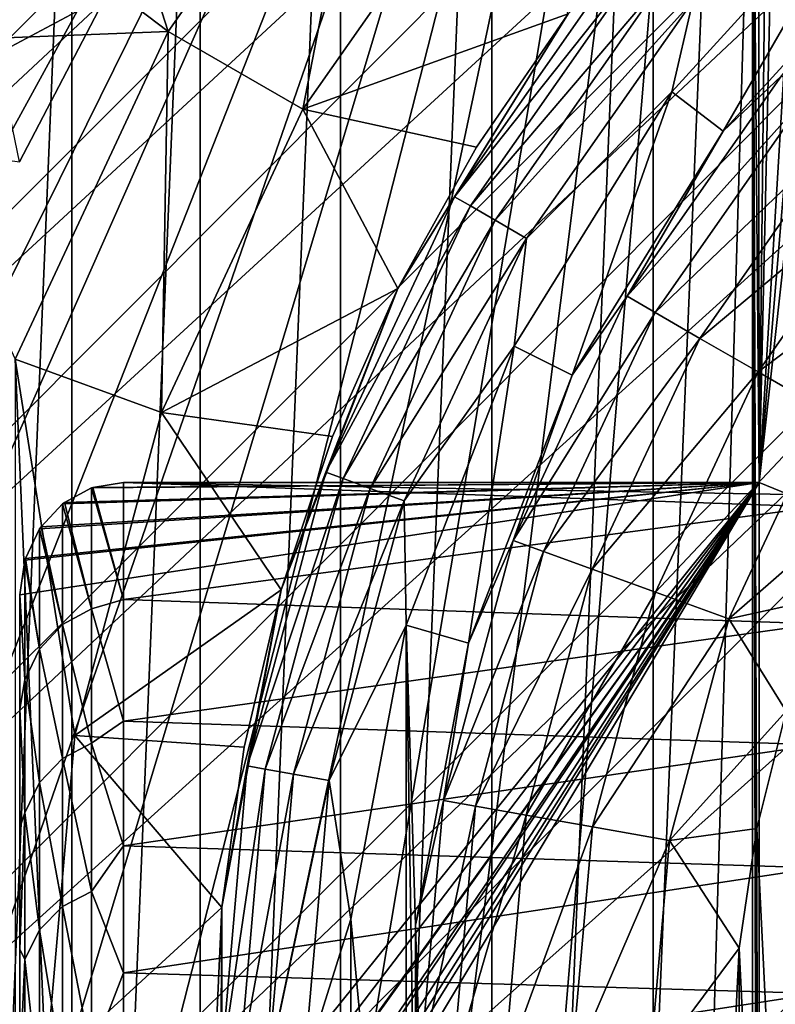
# Model space of a CAD drawing. Header units: metres. Extents: x -80 to 80, y -455 to 95.
# Tile 36 of 256: x -15 to -9, y -394 to -386. Entities that reach past the tile are written whole.
import ezdxf

# ---------------------------------------------------------------- set-up
doc = ezdxf.new("R2010")
doc.units = ezdxf.units.M
for name, color, linetype in [('solid_501010_K_01', 7, 'CONTINUOUS'), ('solid_501010_k_01_02', 7, 'CONTINUOUS'), ('solid_501010_k_02', 7, 'CONTINUOUS'), ('solid_501010_k_02_01', 7, 'CONTINUOUS')]:
    doc.layers.add(name, color=color, linetype=linetype)

msp = doc.modelspace()

# ---------------------------------------------------------------- linework, layer by layer
at = {"layer": 'solid_501010_K_01'}
for points in [[(-20.83362, -395.076355, 447.299988), (0.767158, -373.414124, 447.299988), (2.579107, -373.56012, 447.299988)], [(-20.832186, -393.388306, 447.299988), (-0.861689, -373.417816, 447.299988), (0.767158, -373.414124, 447.299988)], [(-20.689867, -396.829102, 447.299988), (-20.83362, -395.076355, 447.299988), (2.579107, -373.56012, 447.299988)], [(-20.689867, -396.829102, 447.299988), (2.579107, -373.56012, 447.299988), (3.86694, -373.761719, 447.299988)], [(-20.477205, -398.17514, 447.299988), (3.86694, -373.761719, 447.299988), (5.949505, -374.266846, 447.299988)], [(-19.983139, -400.199493, 447.299988), (-20.477205, -398.17514, 447.299988), (5.949505, -374.266846, 447.299988)]]:
    msp.add_3dface(points, dxfattribs=at)
at = {"layer": 'solid_501010_k_01_02'}
for points in [[(-19.983139, -400.199493, 447.299988), (5.949505, -374.266846, 447.299988), (6.880237, -374.567902, 447.299988)], [(-19.66247, -401.186127, 447.299988), (6.880237, -374.567902, 447.299988), (9.157457, -375.518646, 447.299988)], [(-18.731352, -403.407471, 447.299988), (-19.66247, -401.186127, 447.299988), (9.157457, -375.518646, 447.299988)], [(-18.731352, -403.407471, 447.299988), (9.157457, -375.518646, 447.299988), (9.739612, -375.814636, 447.299988)], [(-18.407616, -404.041931, 447.299988), (9.739612, -375.814636, 447.299988), (12.115585, -377.281342, 447.299988)], [(-16.968651, -406.36557, 447.299988), (-18.407616, -404.041931, 447.299988), (12.115585, -377.281342, 447.299988)], [(-16.968651, -406.36557, 447.299988), (12.115585, -377.281342, 447.299988), (12.381054, -377.47406, 447.299988)], [(-16.740694, -406.67865, 447.299988), (12.381054, -377.47406, 447.299988), (14.743176, -379.506836, 447.299988)], [(16.968651, -382.13443, 447.299988), (-12.381054, -411.02594, 447.299988), (16.740694, -381.82135, 447.299988)], [(18.731352, -385.092529, 447.299988), (-9.739612, -412.685364, 447.299988), (18.407616, -384.458069, 447.299988)]]:
    msp.add_3dface(points, dxfattribs=at)
at = {"layer": 'solid_501010_k_02'}
for points in [[(-20.832186, -393.388306, 447.299988), (0.767158, -373.414124, 447.299988), (-20.83362, -395.076355, 447.299988)], [(-20.406216, -389.97113, 447.299988), (-2.34982, -373.532837, 447.299988), (-20.723757, -391.959045, 447.299988)], [(-20.689867, -396.829102, 447.299988), (3.86694, -373.761719, 447.299988), (-20.477205, -398.17514, 447.299988)], [(-19.423574, -386.670593, 447.299988), (-5.414216, -374.115234, 447.299988), (-20.150066, -388.893005, 447.299988)], [(-19.983139, -400.199493, 447.299988), (6.880237, -374.567902, 447.299988), (-19.66247, -401.186127, 447.299988)], [(-18.731352, -403.407471, 447.299988), (9.739612, -375.814636, 447.299988), (-18.407616, -404.041931, 447.299988)], [(-9.35, -411.929871, 460.799988), (-8.85, -376.314636, 461.299988), (-9.35, -376.570129, 460.799988)], [(-9.101393, -412.059113, 461.048615), (-8.85, -376.314636, 461.299988), (-9.35, -411.929871, 460.799988)], [(-19.999996, -394.25, 460.799988), (-9.35, -376.570129, 460.799988), (-19.930479, -392.583832, 460.799988)], [(-19.930479, -395.916168, 460.799988), (-9.35, -376.570129, 460.799988), (-19.999996, -394.25, 460.799988)], [(-19.930479, -392.583832, 460.799988), (-9.35, -376.570129, 460.799988), (-19.722319, -390.928833, 460.799988)], [(-19.722319, -397.571167, 460.799988), (-9.35, -376.570129, 460.799988), (-19.930479, -395.916168, 460.799988)], [(-19.722319, -390.928833, 460.799988), (-9.35, -376.570129, 460.799988), (-19.377165, -389.297699, 460.799988)], [(-19.377165, -399.202301, 460.799988), (-9.35, -376.570129, 460.799988), (-19.722319, -397.571167, 460.799988)], [(-19.377165, -389.297699, 460.799988), (-9.35, -376.570129, 460.799988), (-18.897057, -387.700104, 460.799988)], [(-18.897057, -400.799896, 460.799988), (-9.35, -376.570129, 460.799988), (-19.377165, -399.202301, 460.799988)], [(-18.897057, -387.700104, 460.799988), (-9.35, -376.570129, 460.799988), (-18.285793, -386.148773, 460.799988)], [(-18.285793, -402.351227, 460.799988), (-9.35, -376.570129, 460.799988), (-18.897057, -400.799896, 460.799988)], [(-17.547199, -403.846649, 460.799988), (-9.35, -376.570129, 460.799988), (-18.285793, -402.351227, 460.799988)], [(-16.686632, -405.275269, 460.799988), (-9.35, -376.570129, 460.799988), (-17.547199, -403.846649, 460.799988)], [(-15.710232, -406.626953, 460.799988), (-9.35, -376.570129, 460.799988), (-16.686632, -405.275269, 460.799988)], [(-14.62419, -407.893066, 460.799988), (-9.35, -376.570129, 460.799988), (-15.710232, -406.626953, 460.799988)], [(-13.436988, -409.063751, 460.799988), (-9.35, -376.570129, 460.799988), (-14.62419, -407.893066, 460.799988)], [(-12.155747, -410.131989, 460.799988), (-9.35, -376.570129, 460.799988), (-13.436988, -409.063751, 460.799988)], [(-10.790523, -411.089386, 460.799988), (-9.35, -376.570129, 460.799988), (-12.155747, -410.131989, 460.799988)], [(-9.35, -411.929871, 460.799988), (-9.35, -376.570129, 460.799988), (-10.790523, -411.089386, 460.799988)], [(-16.968651, -406.36557, 447.299988), (12.381054, -377.47406, 447.299988), (-16.740694, -406.67865, 447.299988)], [(-11.361447, -408.85025, 479.799988), (-11.361445, -379.64975, 479.799988), (-10.116804, -378.761292, 479.799988)], [(-10.116806, -409.738708, 479.799988), (-11.361447, -408.85025, 479.799988), (-10.116804, -378.761292, 479.799988)], [(-9.35, -383.829956, 479.799988), (-10.116806, -409.738708, 479.799988), (-10.116804, -378.761292, 479.799988)], [(-16.740694, -406.67865, 447.299988), (14.743176, -379.506836, 447.299988), (-14.743176, -408.993164, 447.299988)], [(14.743176, -379.506836, 447.299988), (16.740694, -381.82135, 447.299988), (-14.743176, -408.993164, 447.299988)], [(-12.528469, -407.86203, 479.799988), (-12.528467, -380.63797, 479.799988), (-11.361445, -379.64975, 479.799988)], [(-11.361447, -408.85025, 479.799988), (-12.528469, -407.86203, 479.799988), (-11.361445, -379.64975, 479.799988)], [(-13.609896, -406.780792, 479.799988), (-13.609894, -381.719208, 479.799988), (-12.528467, -380.63797, 479.799988)], [(-12.528469, -407.86203, 479.799988), (-13.609896, -406.780792, 479.799988), (-12.528467, -380.63797, 479.799988)], [(-14.59833, -405.613922, 479.799988), (-14.598329, -382.886078, 479.799988), (-13.609894, -381.719208, 479.799988)], [(-13.609896, -406.780792, 479.799988), (-14.59833, -405.613922, 479.799988), (-13.609894, -381.719208, 479.799988)], [(16.740694, -381.82135, 447.299988), (-12.381054, -411.02594, 447.299988), (-14.743176, -408.993164, 447.299988)], [(16.968651, -382.13443, 447.299988), (-12.115585, -411.218658, 447.299988), (-12.381054, -411.02594, 447.299988)], [(16.968651, -382.13443, 447.299988), (18.407616, -384.458069, 447.299988), (-12.115585, -411.218658, 447.299988)], [(-15.487015, -404.369415, 479.799988), (-15.487013, -384.130585, 479.799988), (-14.598329, -382.886078, 479.799988)], [(-14.59833, -405.613922, 479.799988), (-15.487015, -404.369415, 479.799988), (-14.598329, -382.886078, 479.799988)], [(-13.856406, -386.25, 649), (-14.646898, -383.787292, 649), (-15.46116, -385.03302, 649)], [(-13.856406, -386.25, 649), (-12.256719, -383.965424, 649), (-14.646898, -383.787292, 649)], [(-9.35, -383.829956, 479.799988), (-9.35, -404.670044, 479.799988), (-10.116806, -409.738708, 479.799988)], [(-9.305269, -404.008423, 479.75528), (-9.35, -404.670044, 479.799988), (-9.35, -383.829956, 479.799988)], [(-9.3, -389.728363, 479.75), (-9.35, -383.829956, 479.799988), (-9.305252, -384.491699, 479.755249)], [(-9.3, -397.927673, 479.75), (-9.35, -383.829956, 479.799988), (-9.3, -389.728363, 479.75)], [(-9.3, -397.927673, 479.75), (-9.305269, -404.008423, 479.75528), (-9.35, -383.829956, 479.799988)], [(-13.856335, -386.249878, 649.200012), (-12.256719, -383.965424, 649), (-13.856406, -386.25, 649)], [(-13.856335, -386.249878, 649.200012), (-12.25665, -383.965332, 649.200012), (-12.256719, -383.965424, 649)], [(-12.817099, -386.849884, 649.200012), (-12.25665, -383.965332, 649.200012), (-13.856335, -386.249878, 649.200012)], [(-12.817099, -386.849884, 649.200012), (-11.337369, -384.736633, 649.200012), (-12.25665, -383.965332, 649.200012)], [(-16.380535, -387.064819, 588.028503), (-14.974486, -384.466675, 588.028503), (-16.705097, -385.738342, 563.071411)], [(-14.334775, -385.973816, 639), (-14.974486, -384.466675, 588.028503), (-16.380535, -387.064819, 588.028503)], [(18.407616, -384.458069, 447.299988), (-9.739612, -412.685364, 447.299988), (-12.115585, -411.218658, 447.299988)], [(-9.3, -389.728363, 479.75), (-9.305252, -384.491699, 479.755249), (-9.246749, -384.802338, 479.696747)], [(-12.817099, -386.849884, 649.200012), (-10.773126, -386.114288, 650.5), (-11.337369, -384.736633, 649.200012)], [(-9.3, -389.728363, 479.75), (-9.246749, -384.802338, 479.696747), (-9.193136, -384.998169, 479.643127)], [(-8.418029, -385.009491, 656), (-9.973215, -386.714417, 656), (-9.576204, -387.018372, 656)], [(-9.812276, -386.01651, 655.95105), (-9.973215, -386.714417, 656), (-8.418029, -385.009491, 656)], [(-8.418029, -385.009491, 656), (-9.576204, -387.018372, 656), (-8.084336, -385.381897, 656)], [(-9.3, -389.728363, 479.75), (-9.193136, -384.998169, 479.643127), (-9.03805, -385.373627, 479.488037)], [(-13.856406, -386.25, 649), (-15.46116, -385.03302, 649), (-16.169458, -386.341248, 649)], [(-15.46116, -385.03302, 639), (-14.334775, -385.973816, 639), (-15.001536, -387.254639, 639)], [(18.731352, -385.092529, 447.299988), (-9.157457, -412.981354, 447.299988), (-9.739612, -412.685364, 447.299988)], [(-8.084348, -385.381897, 673.5), (-9.576207, -387.018372, 673.5), (-9.127277, -386.591309, 674.147034)], [(-9.576204, -387.018372, 656), (-9.576207, -387.018372, 673.5), (-8.084348, -385.381897, 673.5)], [(-8.084336, -385.381897, 656), (-9.576204, -387.018372, 656), (-8.084348, -385.381897, 673.5)], [(-9.3, -389.728363, 479.75), (-9.03805, -385.373627, 479.488037), (-8.948152, -385.521667, 479.398163)], [(-9.3, -389.728363, 479.75), (-8.948152, -385.521667, 479.398163), (-8.85, -385.64798, 479.299988)], [(-11.649208, -387.524323, 655.308105), (-10.30433, -385.603638, 655.308105), (-10.773232, -386.114441, 655)], [(-10.195581, -385.694885, 655.58728), (-10.30433, -385.603638, 655.308105), (-11.649208, -387.524323, 655.308105)], [(-11.526266, -387.595306, 655.58728), (-10.195581, -385.694885, 655.58728), (-11.649208, -387.524323, 655.308105)], [(-10.02602, -385.837158, 655.808838), (-10.195581, -385.694885, 655.58728), (-11.526266, -387.595306, 655.58728)], [(-9.073977, -389.821777, 479.523987), (-9.3, -389.728363, 479.75), (-8.85, -385.64798, 479.299988)], [(-11.334575, -387.705994, 655.808838), (-10.02602, -385.837158, 655.808838), (-11.526266, -387.595306, 655.58728)], [(-9.812276, -386.01651, 655.95105), (-10.02602, -385.837158, 655.808838), (-11.334575, -387.705994, 655.808838)], [(-15.001536, -387.254639, 639), (-14.334775, -385.973816, 639), (-16.380535, -387.064819, 588.028503)], [(-11.092934, -387.84549, 655.95105), (-9.812276, -386.01651, 655.95105), (-11.334575, -387.705994, 655.808838)], [(-11.092934, -387.84549, 655.95105), (-9.973215, -386.714417, 656), (-9.812276, -386.01651, 655.95105)], [(-12.817099, -386.849884, 649.200012), (-11.478011, -387.14328, 650.5), (-10.773126, -386.114288, 650.5)], [(-12.084668, -388.232452, 650.5), (-12.084704, -388.232544, 655), (-10.773232, -386.114441, 655)], [(-11.649208, -387.524323, 655.308105), (-10.773232, -386.114441, 655), (-12.084704, -388.232544, 655)], [(-11.478011, -387.14328, 650.5), (-12.084668, -388.232452, 650.5), (-10.773232, -386.114441, 655)], [(-10.773126, -386.114288, 650.5), (-11.478011, -387.14328, 650.5), (-10.773232, -386.114441, 655)], [(-15.035077, -388.777679, 649), (-13.856406, -386.25, 649), (-16.169458, -386.341248, 649)], [(-15.035091, -388.77771, 649.200012), (-13.856335, -386.249878, 649.200012), (-15.035077, -388.777679, 649)], [(-13.907467, -389.188141, 649.200012), (-13.856335, -386.249878, 649.200012), (-15.035091, -388.77771, 649.200012)], [(-13.856335, -386.249878, 649.200012), (-13.856406, -386.25, 649), (-15.035077, -388.777679, 649)], [(-13.907467, -389.188141, 649.200012), (-12.817099, -386.849884, 649.200012), (-13.856335, -386.249878, 649.200012)], [(-9.127277, -386.591309, 674.147034), (-10.318532, -388.292603, 674.147034), (-8.935706, -386.752045, 674.750549)], [(-9.576207, -387.018372, 673.5), (-10.318532, -388.292603, 674.147034), (-9.127277, -386.591309, 674.147034)], [(-9.973215, -386.714417, 656), (-11.18849, -388.676147, 656), (-10.741966, -388.901154, 656)], [(-11.092934, -387.84549, 655.95105), (-11.18849, -388.676147, 656), (-9.973215, -386.714417, 656)], [(-9.973215, -386.714417, 656), (-10.741966, -388.901154, 656), (-9.576204, -387.018372, 656)], [(-10.318532, -388.292603, 674.147034), (-10.101958, -388.417633, 674.750549), (-8.935706, -386.752045, 674.750549)], [(-8.935706, -386.752045, 674.750549), (-10.101958, -388.417633, 674.750549), (-8.630901, -387.007813, 675.268677)], [(-13.907467, -389.188141, 649.200012), (-12.084668, -388.232452, 650.5), (-12.817099, -386.849884, 649.200012)], [(-12.817099, -386.849884, 649.200012), (-12.084668, -388.232452, 650.5), (-11.478011, -387.14328, 650.5)], [(-10.741966, -388.901154, 656), (-10.74196, -388.901154, 673.5), (-9.576207, -387.018372, 673.5)], [(-9.576204, -387.018372, 656), (-10.741966, -388.901154, 656), (-9.576207, -387.018372, 673.5)], [(-9.576207, -387.018372, 673.5), (-10.74196, -388.901154, 673.5), (-10.318532, -388.292603, 674.147034)], [(-10.101958, -388.417633, 674.750549), (-9.757371, -388.616577, 675.268677), (-8.630901, -387.007813, 675.268677)], [(-8.630901, -387.007813, 675.268677), (-9.757371, -388.616577, 675.268677), (-8.233675, -387.341125, 675.666016)], [(-9.757371, -388.616577, 675.268677), (-9.3083, -388.875854, 675.666016), (-8.233675, -387.341125, 675.666016)], [(-12.640132, -389.649384, 655.308105), (-11.649208, -387.524323, 655.308105), (-12.084704, -388.232544, 655)], [(-11.526266, -387.595306, 655.58728), (-11.649208, -387.524323, 655.308105), (-12.640132, -389.649384, 655.308105)], [(-12.506732, -389.697937, 655.58728), (-11.526266, -387.595306, 655.58728), (-12.640132, -389.649384, 655.308105)], [(-11.334575, -387.705994, 655.808838), (-11.526266, -387.595306, 655.58728), (-12.506732, -389.697937, 655.58728)], [(-12.298734, -389.773621, 655.808838), (-11.334575, -387.705994, 655.808838), (-12.506732, -389.697937, 655.58728)], [(-11.092934, -387.84549, 655.95105), (-11.334575, -387.705994, 655.808838), (-12.298734, -389.773621, 655.808838)], [(-12.036539, -389.869049, 655.95105), (-11.092934, -387.84549, 655.95105), (-12.298734, -389.773621, 655.808838)], [(-12.036539, -389.869049, 655.95105), (-11.18849, -388.676147, 656), (-11.092934, -387.84549, 655.95105)], [(-13.907467, -389.188141, 649.200012), (-12.588354, -389.373169, 650.5), (-12.084668, -388.232452, 650.5)], [(-12.588354, -389.373169, 650.5), (-12.984646, -390.555542, 655), (-12.084704, -388.232544, 655)], [(-12.640132, -389.649384, 655.308105), (-12.084704, -388.232544, 655), (-12.984646, -390.555542, 655)], [(-12.084668, -388.232452, 650.5), (-12.588354, -389.373169, 650.5), (-12.084704, -388.232544, 655)], [(-10.318532, -388.292603, 674.147034), (-11.196263, -390.174896, 674.147034), (-10.101958, -388.417633, 674.750549)], [(-10.74196, -388.901154, 673.5), (-11.196263, -390.174896, 674.147034), (-10.318532, -388.292603, 674.147034)], [(-11.196263, -390.174896, 674.147034), (-10.961267, -390.260437, 674.750549), (-10.101958, -388.417633, 674.750549)], [(-10.101958, -388.417633, 674.750549), (-10.961267, -390.260437, 674.750549), (-9.757371, -388.616577, 675.268677)], [(-12.036539, -389.869049, 655.95105), (-12.022429, -390.82785, 656), (-11.18849, -388.676147, 656)], [(-11.18849, -388.676147, 656), (-12.022429, -390.82785, 656), (-11.541905, -390.966034, 656)], [(-11.18849, -388.676147, 656), (-11.541905, -390.966034, 656), (-10.741966, -388.901154, 656)], [(-10.961267, -390.260437, 674.750549), (-10.587367, -390.396515, 675.268677), (-9.757371, -388.616577, 675.268677)], [(-9.757371, -388.616577, 675.268677), (-10.587367, -390.396515, 675.268677), (-9.3083, -388.875854, 675.666016)], [(-14.8, -394.25, 649.200012), (-15.035091, -388.77771, 649.200012), (-15.035091, -399.72229, 649.200012)], [(-14.575185, -391.680176, 649.200012), (-13.907467, -389.188141, 649.200012), (-15.035091, -388.77771, 649.200012)], [(-14.8, -394.25, 649.200012), (-14.575185, -391.680176, 649.200012), (-15.035091, -388.77771, 649.200012)], [(-10.74196, -388.901154, 673.5), (-11.541907, -390.966034, 673.5), (-11.196263, -390.174896, 674.147034)], [(-11.541905, -390.966034, 656), (-11.541907, -390.966034, 673.5), (-10.74196, -388.901154, 673.5)], [(-10.741966, -388.901154, 656), (-11.541905, -390.966034, 656), (-10.74196, -388.901154, 673.5)], [(-10.587367, -390.396515, 675.268677), (-10.100098, -390.573853, 675.666016), (-9.3083, -388.875854, 675.666016)], [(-9.3083, -388.875854, 675.666016), (-10.100098, -390.573853, 675.666016), (-8.785411, -389.177734, 675.915466)], [(-14.575185, -391.680176, 649.200012), (-12.984683, -390.555664, 650.5), (-13.907467, -389.188141, 649.200012)], [(-13.907467, -389.188141, 649.200012), (-12.984683, -390.555664, 650.5), (-12.588354, -389.373169, 650.5)], [(-10.100098, -390.573853, 675.666016), (-9.532729, -390.780365, 675.915466), (-8.785411, -389.177734, 675.915466)], [(-8.785411, -389.177734, 675.915466), (-9.532729, -390.780365, 675.915466), (-8.377205, -389.769775, 676)], [(-12.588354, -389.373169, 650.5), (-12.984683, -390.555664, 650.5), (-12.984646, -390.555542, 655)], [(-13.246991, -391.914185, 655.308105), (-12.640132, -389.649384, 655.308105), (-12.984646, -390.555542, 655)], [(-12.506732, -389.697937, 655.58728), (-12.640132, -389.649384, 655.308105), (-13.246991, -391.914185, 655.308105)], [(-15, -390.594299, 479.75), (-15, -396.814667, 479.75), (-9.3, -389.728363, 479.75)], [(-14.961126, -397.153381, 479.75), (-9.3, -389.728363, 479.75), (-15, -396.814667, 479.75)], [(-14.961053, -390.327179, 479.75), (-15, -390.594299, 479.75), (-9.3, -389.728363, 479.75)], [(-14.853792, -397.451324, 479.75), (-9.3, -389.728363, 479.75), (-14.961126, -397.153381, 479.75)], [(-14.961053, -390.327179, 479.75), (-9.3, -389.728363, 479.75), (-14.957191, -390.314575, 479.75)], [(-14.957191, -390.314575, 479.75), (-9.3, -389.728363, 479.75), (-14.847378, -390.085266, 479.75)], [(-14.853792, -397.451324, 479.75), (-14.847245, -397.464081, 479.75), (-9.3, -389.728363, 479.75)], [(-14.847378, -390.085266, 479.75), (-9.3, -389.728363, 479.75), (-14.836278, -390.069122, 479.75)], [(-14.704913, -397.674561, 479.75), (-9.3, -389.728363, 479.75), (-14.847245, -397.464081, 479.75)], [(-14.836278, -390.069122, 479.75), (-9.3, -389.728363, 479.75), (-14.670231, -389.893555, 479.75)], [(-14.704913, -397.674561, 479.75), (-14.66907, -397.713226, 479.75), (-9.3, -389.728363, 479.75)], [(-14.670231, -389.893555, 479.75), (-9.3, -389.728363, 479.75), (-14.655553, -389.882294, 479.75)], [(-14.538455, -397.821472, 479.75), (-9.3, -389.728363, 479.75), (-14.66907, -397.713226, 479.75)], [(-14.655553, -389.882294, 479.75), (-9.3, -389.728363, 479.75), (-14.447114, -389.77066, 479.75)], [(-14.538455, -397.821472, 479.75), (-14.445621, -397.872986, 479.75), (-9.3, -389.728363, 479.75)], [(-14.447114, -389.77066, 479.75), (-9.3, -389.728363, 479.75), (-14.436765, -389.76709, 479.75)], [(-14.3688, -397.902161, 479.75), (-9.3, -389.728363, 479.75), (-14.445621, -397.872986, 479.75)], [(-14.436765, -389.76709, 479.75), (-9.3, -389.728363, 479.75), (-14.2, -389.728363, 479.75)], [(-14.436765, -389.76709, 479.75), (-14.2, -389.728363, 479.75), (-14.2, -390.630859, 477.684265)], [(-14.3688, -397.902161, 479.75), (-14.200001, -397.927673, 479.75), (-9.3, -389.728363, 479.75)], [(-14.200001, -397.927673, 479.75), (-9.3, -397.927673, 479.75), (-9.3, -389.728363, 479.75)], [(-14.2, -389.728363, 479.75), (-9.073977, -389.821777, 479.523987), (-8.85, -389.915588, 479.299988)], [(-14.2, -390.630859, 477.684265), (-14.2, -389.728363, 479.75), (-8.85, -389.915588, 479.299988)], [(-14.2, -389.728363, 479.75), (-9.3, -389.728363, 479.75), (-9.073977, -389.821777, 479.523987)], [(-13.107186, -391.938843, 655.58728), (-12.506732, -389.697937, 655.58728), (-13.246991, -391.914185, 655.308105)], [(-12.298734, -389.773621, 655.808838), (-12.506732, -389.697937, 655.58728), (-13.107186, -391.938843, 655.58728)], [(-14.655553, -389.882294, 479.75), (-14.447114, -389.77066, 479.75), (-14.447214, -390.702454, 477.623199)], [(-14.447214, -390.702454, 477.623199), (-14.447114, -389.77066, 479.75), (-14.2, -390.630859, 477.684265)], [(-14.447114, -389.77066, 479.75), (-14.436765, -389.76709, 479.75), (-14.2, -390.630859, 477.684265)], [(-12.889203, -391.977295, 655.808838), (-12.298734, -389.773621, 655.808838), (-13.107186, -391.938843, 655.58728)], [(-12.036539, -389.869049, 655.95105), (-12.298734, -389.773621, 655.808838), (-12.889203, -391.977295, 655.808838)], [(-9.532729, -390.780365, 675.915466), (-8.776177, -390.612885, 676), (-8.377205, -389.769775, 676)], [(-14.670231, -389.893555, 479.75), (-14.655553, -389.882294, 479.75), (-14.447214, -390.702454, 477.623199)], [(-12.614419, -392.025726, 655.95105), (-12.036539, -389.869049, 655.95105), (-12.889203, -391.977295, 655.808838)], [(-12.614419, -392.025726, 655.95105), (-12.022429, -390.82785, 656), (-12.036539, -389.869049, 655.95105)], [(-14.836278, -390.069122, 479.75), (-14.670231, -389.893555, 479.75), (-14.670432, -390.823822, 477.632263)], [(-14.670432, -390.823822, 477.632263), (-14.670231, -389.893555, 479.75), (-14.447214, -390.702454, 477.623199)], [(-14.2, -390.630859, 477.684265), (-8.85, -389.915588, 479.299988), (-8.85, -390.818817, 477.284271)], [(-14.957191, -390.314575, 479.75), (-14.847378, -390.085266, 479.75), (-14.847509, -391.012695, 477.646881)], [(-14.847509, -391.012695, 477.646881), (-14.847378, -390.085266, 479.75), (-14.670432, -390.823822, 477.632263)], [(-14.847378, -390.085266, 479.75), (-14.836278, -390.069122, 479.75), (-14.670432, -390.823822, 477.632263)], [(-11.196263, -390.174896, 674.147034), (-11.733802, -392.181, 674.147034), (-10.961267, -390.260437, 674.750549)], [(-11.541907, -390.966034, 673.5), (-11.733802, -392.181, 674.147034), (-11.196263, -390.174896, 674.147034)], [(-11.733802, -392.181, 674.147034), (-11.487523, -392.224426, 674.750549), (-10.961267, -390.260437, 674.750549)], [(-10.961267, -390.260437, 674.750549), (-11.487523, -392.224426, 674.750549), (-10.587367, -390.396515, 675.268677)], [(-14.961079, -391.250763, 477.665497), (-15, -390.594299, 479.75), (-14.961053, -390.327179, 479.75)], [(-14.961079, -391.250763, 477.665497), (-14.961053, -390.327179, 479.75), (-14.847509, -391.012695, 477.646881)], [(-14.961053, -390.327179, 479.75), (-14.957191, -390.314575, 479.75), (-14.847509, -391.012695, 477.646881)], [(-11.487523, -392.224426, 674.750549), (-11.095673, -392.293549, 675.268677), (-10.587367, -390.396515, 675.268677)], [(-10.587367, -390.396515, 675.268677), (-11.095673, -392.293549, 675.268677), (-10.100098, -390.573853, 675.666016)], [(-14.575185, -391.680176, 649.200012), (-13.270104, -391.769196, 650.5), (-12.984683, -390.555664, 650.5)], [(-13.270104, -391.769196, 650.5), (-13.442411, -393.004364, 655), (-12.984646, -390.555542, 655)], [(-13.246991, -391.914185, 655.308105), (-12.984646, -390.555542, 655), (-13.442411, -393.004364, 655)], [(-12.984683, -390.555664, 650.5), (-13.270104, -391.769196, 650.5), (-12.984646, -390.555542, 655)], [(-11.095673, -392.293549, 675.268677), (-10.585009, -392.383575, 675.666016), (-10.100098, -390.573853, 675.666016)], [(-10.100098, -390.573853, 675.666016), (-10.585009, -392.383575, 675.666016), (-9.532729, -390.780365, 675.915466)], [(-15, -390.594299, 479.75), (-15, -397.125793, 469.008514), (-15, -396.814667, 479.75)], [(-15, -390.594299, 479.75), (-15, -396.180481, 470.118744), (-15, -397.125793, 469.008514)], [(-15, -390.594299, 479.75), (-15, -395.228455, 471.358978), (-15, -396.180481, 470.118744)], [(-15, -390.594299, 479.75), (-15, -394.274933, 472.737274), (-15, -395.228455, 471.358978)], [(-15, -390.594299, 479.75), (-15, -393.326355, 474.260925), (-15, -394.274933, 472.737274)], [(-15, -390.594299, 479.75), (-15, -392.390503, 475.935547), (-15, -393.326355, 474.260925)], [(-15, -390.594299, 479.75), (-15, -391.476654, 477.764404), (-15, -392.390503, 475.935547)], [(-14.961079, -391.250763, 477.665497), (-15, -391.476654, 477.764404), (-15, -390.594299, 479.75)], [(-14.447214, -390.702454, 477.623199), (-14.2, -390.630859, 477.684265), (-14.2, -391.568604, 475.779877)], [(-14.2, -391.568604, 475.779877), (-14.2, -390.630859, 477.684265), (-8.85, -390.818817, 477.284271)], [(-9.532729, -390.780365, 675.915466), (-9.090549, -391.491028, 676), (-8.776177, -390.612885, 676)], [(-14.670432, -390.823822, 477.632263), (-14.447214, -390.702454, 477.623199), (-14.447213, -391.737366, 475.543091)], [(-14.447213, -391.737366, 475.543091), (-14.447214, -390.702454, 477.623199), (-14.2, -391.568604, 475.779877)], [(-10.585009, -392.383575, 675.666016), (-9.9904, -392.488434, 675.915466), (-9.532729, -390.780365, 675.915466)], [(-9.532729, -390.780365, 675.915466), (-9.9904, -392.488434, 675.915466), (-9.090549, -391.491028, 676)], [(-14.847509, -391.012695, 477.646881), (-14.670432, -390.823822, 477.632263), (-14.670431, -391.856293, 475.561768)], [(-14.670431, -391.856293, 475.561768), (-14.670432, -390.823822, 477.632263), (-14.447213, -391.737366, 475.543091)], [(-14.2, -391.568604, 475.779877), (-8.85, -390.818817, 477.284271), (-8.85, -391.750763, 475.434448)], [(-12.614419, -392.025726, 655.95105), (-12.446631, -393.096161, 656), (-12.022429, -390.82785, 656)], [(-12.022429, -390.82785, 656), (-12.446631, -393.096161, 656), (-12.022429, -397.67215, 656)], [(-12.022429, -390.82785, 656), (-11.948809, -395.357239, 656), (-11.948809, -393.142761, 656)], [(-12.022429, -390.82785, 656), (-12.022429, -397.67215, 656), (-11.948809, -395.357239, 656)], [(-12.022429, -390.82785, 656), (-11.948809, -393.142761, 656), (-11.541905, -390.966034, 656)], [(-14.961079, -391.250763, 477.665497), (-14.847509, -391.012695, 477.646881), (-14.847508, -392.041351, 475.591309)], [(-14.847508, -392.041351, 475.591309), (-14.847509, -391.012695, 477.646881), (-14.670431, -391.856293, 475.561768)], [(-11.541907, -390.966034, 673.5), (-11.948811, -393.142792, 673.5), (-11.733802, -392.181, 674.147034)], [(-11.948809, -393.142761, 656), (-11.948811, -393.142792, 673.5), (-11.541907, -390.966034, 673.5)], [(-11.541905, -390.966034, 656), (-11.948809, -393.142761, 656), (-11.541907, -390.966034, 673.5)], [(-14.961078, -392.274536, 475.628784), (-15, -391.476654, 477.764404), (-14.961079, -391.250763, 477.665497)], [(-14.961078, -392.274536, 475.628784), (-14.961079, -391.250763, 477.665497), (-14.847508, -392.041351, 475.591309)], [(-14.961078, -392.274536, 475.628784), (-15, -392.390503, 475.935547), (-15, -391.476654, 477.764404)], [(-9.9904, -392.488434, 675.915466), (-9.31729, -392.395782, 676), (-9.090549, -391.491028, 676)], [(-9.090549, -391.491028, 676), (-9.31729, -392.395782, 676), (-9.090549, -397.008972, 676)], [(-14.447213, -391.737366, 475.543091), (-14.2, -391.568604, 475.779877), (-14.2, -392.531036, 474.035522)], [(-14.2, -392.531036, 474.035522), (-14.2, -391.568604, 475.779877), (-8.85, -391.750763, 475.434448)], [(-14.8, -394.25, 649.200012), (-13.442422, -393.004486, 650.5), (-14.575185, -391.680176, 649.200012)], [(-14.575185, -391.680176, 649.200012), (-13.442422, -393.004486, 650.5), (-13.270104, -391.769196, 650.5)], [(-14.670431, -391.856293, 475.561768), (-14.447213, -391.737366, 475.543091), (-14.447213, -392.88327, 473.519073)], [(-14.447213, -392.88327, 473.519073), (-14.447213, -391.737366, 475.543091), (-14.2, -392.531036, 474.035522)], [(-14.2, -392.531036, 474.035522), (-8.85, -391.750763, 475.434448), (-8.85, -392.698578, 473.750854)], [(-13.270104, -391.769196, 650.5), (-13.442422, -393.004486, 650.5), (-13.442411, -393.004364, 655)], [(-14.847508, -392.041351, 475.591309), (-14.670431, -391.856293, 475.561768), (-14.67043, -392.998932, 473.547699)], [(-14.67043, -392.998932, 473.547699), (-14.670431, -391.856293, 475.561768), (-14.447213, -392.88327, 473.519073)], [(-13.451347, -394.25, 655.308105), (-13.246991, -391.914185, 655.308105), (-13.442411, -393.004364, 655)], [(-13.107186, -391.938843, 655.58728), (-13.246991, -391.914185, 655.308105), (-13.451347, -394.25, 655.308105)], [(-13.309386, -394.25, 655.58728), (-13.107186, -391.938843, 655.58728), (-13.451347, -394.25, 655.308105)], [(-12.889203, -391.977295, 655.808838), (-13.107186, -391.938843, 655.58728), (-13.309386, -394.25, 655.58728)], [(-13.088039, -394.25, 655.808838), (-12.889203, -391.977295, 655.808838), (-13.309386, -394.25, 655.58728)], [(-12.614419, -392.025726, 655.95105), (-12.889203, -391.977295, 655.808838), (-13.088039, -394.25, 655.808838)], [(-14.961078, -392.274536, 475.628784), (-14.847508, -392.041351, 475.591309), (-14.847508, -393.178894, 473.592773)], [(-14.847508, -393.178894, 473.592773), (-14.847508, -392.041351, 475.591309), (-14.67043, -392.998932, 473.547699)], [(-12.809017, -394.25, 655.95105), (-12.614419, -392.025726, 655.95105), (-13.088039, -394.25, 655.808838)], [(-12.809017, -394.25, 655.95105), (-12.446631, -393.096161, 656), (-12.614419, -392.025726, 655.95105)], [(-11.948811, -393.142792, 673.5), (-11.914815, -394.25, 674.147034), (-11.733802, -392.181, 674.147034)], [(-11.733802, -392.181, 674.147034), (-11.914815, -394.25, 674.147034), (-11.487523, -392.224426, 674.750549)], [(-11.914815, -394.25, 674.147034), (-11.664736, -394.25, 674.750549), (-11.487523, -392.224426, 674.750549)], [(-11.487523, -392.224426, 674.750549), (-11.664736, -394.25, 674.750549), (-11.095673, -392.293549, 675.268677)], [(-14.961078, -392.274536, 475.628784), (-15, -393.326355, 474.260925), (-15, -392.390503, 475.935547)], [(-14.961078, -393.405609, 473.649841), (-15, -393.326355, 474.260925), (-14.961078, -392.274536, 475.628784)], [(-14.961078, -393.405609, 473.649841), (-14.961078, -392.274536, 475.628784), (-14.847508, -393.178894, 473.592773)], [(-11.664736, -394.25, 674.750549), (-11.266841, -394.25, 675.268677), (-11.095673, -392.293549, 675.268677)], [(-11.095673, -392.293549, 675.268677), (-11.266841, -394.25, 675.268677), (-10.585009, -392.383575, 675.666016)], [(-11.266841, -394.25, 675.268677), (-10.7483, -394.25, 675.666016), (-10.585009, -392.383575, 675.666016)], [(-10.585009, -392.383575, 675.666016), (-10.7483, -394.25, 675.666016), (-9.9904, -392.488434, 675.915466)], [(-9.9904, -392.488434, 675.915466), (-9.454212, -393.31842, 676), (-9.31729, -392.395782, 676)], [(-9.31729, -392.395782, 676), (-9.454212, -393.31842, 676), (-9.31729, -396.104218, 676)], [(-9.31729, -392.395782, 676), (-9.31729, -396.104218, 676), (-9.090549, -397.008972, 676)], [(-14.447213, -392.88327, 473.519073), (-14.2, -392.531036, 474.035522), (-14.2, -393.50885, 472.447205)], [(-14.2, -393.50885, 472.447205), (-14.2, -392.531036, 474.035522), (-8.85, -392.698578, 473.750854)], [(-10.7483, -394.25, 675.666016), (-10.144519, -394.25, 675.915466), (-9.9904, -392.488434, 675.915466)], [(-9.9904, -392.488434, 675.915466), (-10.144519, -394.25, 675.915466), (-9.454212, -393.31842, 676)], [(-14.2, -393.50885, 472.447205), (-8.85, -392.698578, 473.750854), (-8.85, -393.669067, 472.202606)], [(-14.67043, -392.998932, 473.547699), (-14.447213, -392.88327, 473.519073), (-14.447212, -394.149017, 471.563995)], [(-14.447212, -394.149017, 471.563995), (-14.447213, -392.88327, 473.519073), (-14.2, -393.50885, 472.447205)], [(-14.847508, -393.178894, 473.592773), (-14.67043, -392.998932, 473.547699), (-14.67043, -394.260437, 471.603027)], [(-14.8, -394.25, 649.200012), (-13.5, -394.25, 650.5), (-13.442422, -393.004486, 650.5)], [(-14.67043, -394.260437, 471.603027), (-14.67043, -392.998932, 473.547699), (-14.447212, -394.149017, 471.563995)], [(-13.5, -394.25, 650.5), (-13.442422, -395.495514, 650.5), (-13.442411, -393.004364, 655)], [(-13.442422, -393.004486, 650.5), (-13.5, -394.25, 650.5), (-13.442411, -393.004364, 655)], [(-13.451347, -394.25, 655.308105), (-13.442411, -393.004364, 655), (-13.442411, -395.495636, 655)], [(-13.442422, -395.495514, 650.5), (-13.442411, -395.495636, 655), (-13.442411, -393.004364, 655)], [(-12.809017, -394.25, 655.95105), (-12.446631, -395.403839, 656), (-12.446631, -393.096161, 656)], [(-12.446631, -393.096161, 656), (-12.446631, -395.403839, 656), (-12.022429, -397.67215, 656)], [(-11.948809, -393.142761, 656), (-11.948809, -395.357239, 656), (-11.948811, -393.142792, 673.5)], [(-11.948811, -393.142792, 673.5), (-11.948811, -395.357208, 673.5), (-11.914815, -394.25, 674.147034)], [(-11.948809, -395.357239, 656), (-11.948811, -395.357208, 673.5), (-11.948811, -393.142792, 673.5)], [(-14.961078, -393.405609, 473.649841), (-14.847508, -393.178894, 473.592773), (-14.847507, -394.433777, 471.664276)], [(-14.847507, -394.433777, 471.664276), (-14.847508, -393.178894, 473.592773), (-14.67043, -394.260437, 471.603027)], [(-14.961078, -393.405609, 473.649841), (-15, -394.274933, 472.737274), (-15, -393.326355, 474.260925)], [(-10.144519, -394.25, 675.915466), (-9.5, -394.25, 676), (-9.454212, -393.31842, 676)], [(-9.454212, -393.31842, 676), (-9.5, -394.25, 676), (-9.454212, -395.18158, 676)], [(-9.454212, -393.31842, 676), (-9.454212, -395.18158, 676), (-9.31729, -396.104218, 676)], [(-14.961078, -394.652069, 471.74176), (-15, -394.274933, 472.737274), (-14.961078, -393.405609, 473.649841)], [(-14.961078, -394.652069, 471.74176), (-14.961078, -393.405609, 473.649841), (-14.847507, -394.433777, 471.664276)], [(-14.447212, -394.149017, 471.563995), (-14.2, -393.50885, 472.447205), (-14.2, -394.493988, 471.008972)], [(-14.2, -394.493988, 471.008972), (-14.2, -393.50885, 472.447205), (-8.85, -393.669067, 472.202606)], [(-14.2, -394.493988, 471.008972), (-8.85, -393.669067, 472.202606), (-8.85, -394.628265, 470.82431)]]:
    msp.add_3dface(points, dxfattribs=at)
at = {"layer": 'solid_501010_k_02_01'}
for points in [[(-20.832186, -393.388306, 447.299988), (-20.723757, -391.959045, 447.299988), (-0.861689, -373.417816, 447.299988)], [(-20.723757, -391.959045, 447.299988), (-2.34982, -373.532837, 447.299988), (-0.861689, -373.417816, 447.299988)], [(-20.406216, -389.97113, 447.299988), (-4.278883, -373.843781, 447.299988), (-2.34982, -373.532837, 447.299988)], [(-20.406216, -389.97113, 447.299988), (-20.150066, -388.893005, 447.299988), (-4.278883, -373.843781, 447.299988)], [(-20.150066, -388.893005, 447.299988), (-5.414216, -374.115234, 447.299988), (-4.278883, -373.843781, 447.299988)], [(-19.423574, -386.670593, 447.299988), (-7.579391, -374.826416, 447.299988), (-5.414216, -374.115234, 447.299988)], [(-19.423574, -386.670593, 447.299988), (-19.125364, -385.946808, 447.299988), (-7.579391, -374.826416, 447.299988)], [(-8.233675, -387.341125, 675.666016), (-9.3083, -388.875854, 675.666016), (-7.771152, -387.729218, 675.915466)], [(-9.3083, -388.875854, 675.666016), (-8.785411, -389.177734, 675.915466), (-7.771152, -387.729218, 675.915466)]]:
    msp.add_3dface(points, dxfattribs=at)

doc.saveas('drawing.dxf')
